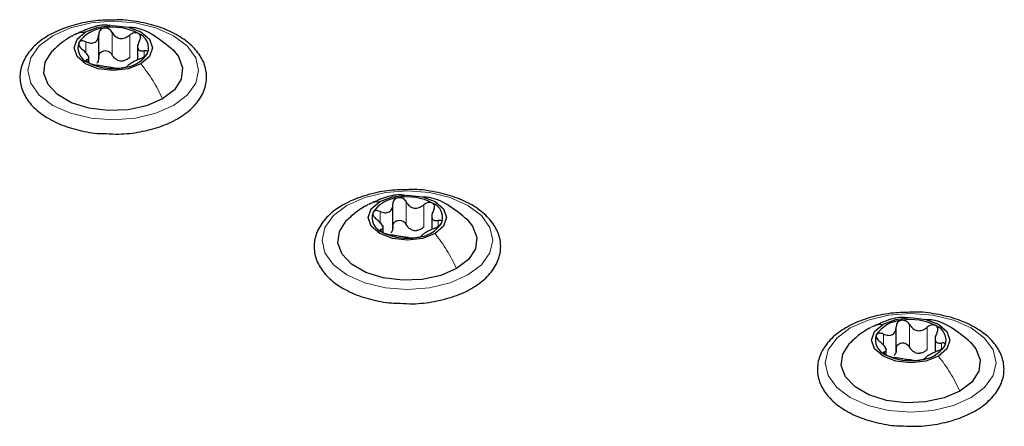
# Paper-space layout 'Blatt2' of a CAD drawing. Header units: millimetres. Extents: x 5 to 418, y 2 to 292.
# Tile 78 of 104: x 141.59 to 151.97, y 225.02 to 229.31. Entities that reach past the tile are written whole.
import ezdxf

# ---------------------------------------------------------------- set-up
doc = ezdxf.new("R2010")
doc.units = ezdxf.units.MM

psp = doc.layouts.new('Blatt2')

# ---------------------------------------------------------------- linework, layer by layer
at = {"color": 7, "linetype": 'Continuous', "lineweight": 25}
for p, q in [((142.425, 228.887), (142.425, 229.15)), ((142.834, 229.047), (142.834, 228.884)), ((142.322, 228.859), (142.322, 228.927)), ((145.525, 227.098), (145.525, 227.361)), ((145.934, 227.257), (145.934, 227.094)), ((145.421, 227.063), (145.421, 227.137)), ((150.828, 225.805), (150.828, 226.068)), ((151.237, 225.965), (151.237, 225.802)), ((150.724, 225.777), (150.724, 225.845))]:
    psp.add_line(p, q, dxfattribs=at)
at = {"color": 7, "linetype": 'Continuous', "lineweight": 18}
for p, q in [((142.566, 228.936), (142.566, 229.174)), ((142.751, 228.907), (142.751, 229.145)), ((142.29, 228.957), (142.29, 229.074)), ((142.903, 228.918), (142.903, 228.979)), ((142.302, 228.864), (142.302, 228.886)), ((145.666, 227.147), (145.666, 227.385)), ((145.85, 227.118), (145.85, 227.356)), ((145.39, 227.168), (145.39, 227.285)), ((146.003, 227.129), (146.003, 227.19)), ((145.402, 227.075), (145.402, 227.097)), ((150.969, 225.854), (150.969, 226.092)), ((150.693, 225.875), (150.693, 225.992)), ((151.154, 225.825), (151.154, 226.064)), ((151.306, 225.836), (151.306, 225.897)), ((150.705, 225.782), (150.705, 225.804))]:
    psp.add_line(p, q, dxfattribs=at)
at = {"color": 7, "linetype": 'Continuous', "lineweight": 18, "flags": 128}
for points in [[(141.942, 229.139), (142.128, 229.221), (142.345, 229.273), (142.578, 229.291), (142.811, 229.273), (143.028, 229.221), (143.214, 229.139), (143.357, 229.031), (143.447, 228.906), (143.478, 228.771), (143.447, 228.637), (143.357, 228.511), (143.214, 228.404), (143.028, 228.321), (142.811, 228.269), (142.578, 228.252), (142.345, 228.269), (142.128, 228.321), (141.942, 228.404), (141.799, 228.511), (141.709, 228.637), (141.678, 228.771), (141.709, 228.906), (141.799, 229.031), (141.942, 229.139)], [(145.041, 227.349), (145.228, 227.432), (145.445, 227.484), (145.678, 227.502), (145.91, 227.484), (146.128, 227.432), (146.314, 227.349), (146.457, 227.242), (146.547, 227.116), (146.578, 226.982), (146.547, 226.848), (146.457, 226.722), (146.314, 226.615), (146.128, 226.532), (145.91, 226.48), (145.678, 226.462), (145.445, 226.48), (145.228, 226.532), (145.041, 226.615), (144.898, 226.722), (144.808, 226.848), (144.778, 226.982), (144.808, 227.116), (144.898, 227.242), (145.041, 227.349)], [(150.344, 226.057), (150.531, 226.139), (150.748, 226.191), (150.981, 226.209), (151.214, 226.191), (151.431, 226.139), (151.617, 226.057), (151.76, 225.949), (151.85, 225.824), (151.881, 225.689), (151.85, 225.555), (151.76, 225.43), (151.617, 225.322), (151.431, 225.239), (151.214, 225.187), (150.981, 225.17), (150.748, 225.187), (150.531, 225.239), (150.344, 225.322), (150.201, 225.43), (150.111, 225.555), (150.081, 225.689), (150.111, 225.824), (150.201, 225.949), (150.344, 226.057)]]:
    psp.add_lwpolyline(points, dxfattribs=at)
at = {"color": 7, "linetype": 'Continuous', "lineweight": 25, "flags": 128}
for points in [[(142.286, 229.178), (142.42, 229.229), (142.578, 229.248), (142.736, 229.229), (142.87, 229.178), (142.959, 229.101), (142.991, 229.009), (142.959, 228.918), (142.87, 228.841)], [(142.87, 228.841), (142.736, 228.789), (142.578, 228.771), (142.42, 228.789), (142.286, 228.841), (142.197, 228.918), (142.166, 229.009), (142.197, 229.101), (142.286, 229.178)], [(143.097, 228.472), (142.929, 228.4), (142.734, 228.358), (142.526, 228.349), (142.322, 228.375), (142.139, 228.432), (141.991, 228.518), (141.891, 228.623), (141.847, 228.741), (141.861, 228.861), (141.934, 228.974), (141.939, 228.979)], [(143.208, 228.988), (143.265, 228.919), (143.309, 228.801), (143.295, 228.681), (143.222, 228.568), (143.097, 228.472)], [(145.386, 227.389), (145.52, 227.44), (145.678, 227.458), (145.835, 227.44), (145.969, 227.389), (146.059, 227.311), (146.09, 227.22), (146.059, 227.129), (145.969, 227.052)], [(145.969, 227.052), (145.835, 227), (145.678, 226.982), (145.52, 227), (145.386, 227.052), (145.296, 227.129), (145.265, 227.22), (145.296, 227.311), (145.386, 227.389)], [(146.196, 226.683), (146.029, 226.61), (145.833, 226.568), (145.625, 226.56), (145.421, 226.585), (145.238, 226.643), (145.09, 226.728), (144.99, 226.834), (144.946, 226.952), (144.961, 227.072), (145.034, 227.185), (145.039, 227.19)], [(146.308, 227.199), (146.365, 227.13), (146.409, 227.012), (146.394, 226.892), (146.321, 226.779), (146.196, 226.683)], [(151.272, 225.759), (151.139, 225.707), (150.981, 225.689), (150.823, 225.707), (150.689, 225.759), (150.6, 225.836), (150.568, 225.927), (150.6, 226.019), (150.689, 226.096)], [(150.689, 226.096), (150.823, 226.147), (150.981, 226.166), (151.139, 226.147), (151.272, 226.096), (151.362, 226.019), (151.393, 225.927), (151.362, 225.836), (151.272, 225.759)], [(151.499, 225.39), (151.332, 225.318), (151.137, 225.276), (150.928, 225.267), (150.725, 225.293), (150.541, 225.35), (150.394, 225.436), (150.294, 225.541), (150.249, 225.659), (150.264, 225.779), (150.337, 225.892), (150.342, 225.897)], [(151.611, 225.906), (151.668, 225.837), (151.712, 225.72), (151.697, 225.599), (151.624, 225.486), (151.499, 225.39)]]:
    psp.add_lwpolyline(points, dxfattribs=at)
at = {"color": 7, "linetype": 'Continuous', "lineweight": 25}
for centre, radius, start, end in [((142.501, 228.877), 0.342, 93.4335, 146.5611), ((142.579, 228.651), 0.576, 62.6428, 99.7711), ((142.785, 229.008), 0.165, 340.539, 69.2579), ((142.371, 229.011), 0.165, 160.539, 249.2579), ((142.681, 229.082), 0.211, 254.2708, 268.1431), ((142.655, 229.142), 0.342, 273.4335, 326.5611), ((142.577, 229.368), 0.576, 242.6428, 279.7711), ((145.601, 227.088), 0.342, 93.4335, 146.5611), ((145.678, 226.862), 0.576, 62.6428, 99.7711), ((145.884, 227.219), 0.165, 340.539, 69.2579), ((145.471, 227.221), 0.165, 160.539, 249.2579), ((145.754, 227.353), 0.342, 273.4335, 326.5611), ((145.677, 227.578), 0.576, 242.6428, 279.7711), ((145.78, 227.293), 0.211, 254.2708, 268.1431), ((150.904, 225.795), 0.342, 93.4335, 146.5611), ((150.981, 225.569), 0.576, 62.6428, 99.7711), ((151.188, 225.926), 0.165, 340.539, 69.2579), ((150.774, 225.929), 0.165, 160.539, 249.2579), ((151.057, 226.06), 0.342, 273.4335, 326.5611), ((150.98, 226.286), 0.576, 242.6428, 279.7711), ((151.083, 226), 0.211, 254.2708, 268.1431)]:
    psp.add_arc(centre, radius, start, end, dxfattribs=at)
for points, knots in [([(142.594, 229.304), (142.527, 229.303), (142.384, 229.301), (142.174, 229.259), (141.976, 229.189), (141.808, 229.091), (141.681, 228.968), (141.605, 228.827), (141.586, 228.677), (141.624, 228.535), (141.709, 228.407), (141.809, 228.319), (141.881, 228.275), (141.9, 228.264)], [0, 0, 0, 0, 0.086679, 0.18602, 0.285774, 0.386232, 0.487425, 0.587594, 0.683756, 0.776289, 0.868666, 0.964239, 1, 1, 1, 1]), ([(142.503, 228.106), (142.547, 228.103), (142.667, 228.097), (142.863, 228.121), (143.074, 228.174), (143.26, 228.258), (143.411, 228.368), (143.516, 228.5), (143.567, 228.647), (143.559, 228.795), (143.5, 228.931), (143.394, 229.052), (143.247, 229.155), (143.061, 229.237), (142.849, 229.287), (142.688, 229.309), (142.603, 229.305), (142.594, 229.304)], [0, 0, 0, 0, 0.043178, 0.116961, 0.19094, 0.26533, 0.340301, 0.415461, 0.48884, 0.558844, 0.627333, 0.696902, 0.76915, 0.842962, 0.916921, 0.990714, 1, 1, 1, 1]), ([(142.545, 229.245), (142.532, 229.247), (142.457, 229.256), (142.327, 229.222), (142.223, 229.172), (142.173, 229.149)], [0, 0, 0, 0, 0.101836, 0.574859, 1, 1, 1, 1]), ([(142.481, 229.219), (142.473, 229.216), (142.456, 229.212), (142.438, 229.196), (142.427, 229.175), (142.426, 229.16), (142.425, 229.152)], [0, 0, 0, 0, 0.250033, 0.499632, 0.749228, 1, 1, 1, 1]), ([(142.566, 229.174), (142.562, 229.181), (142.553, 229.195), (142.532, 229.21), (142.507, 229.22), (142.49, 229.219), (142.481, 229.219)], [0, 0, 0, 0, 0.249815, 0.499908, 0.75012, 1, 1, 1, 1]), ([(143.213, 228.983), (143.144, 229.041), (143.023, 229.141), (142.857, 229.219), (142.769, 229.225), (142.747, 229.226)], [0, 0, 0, 0, 0.507466, 0.877443, 1, 1, 1, 1]), ([(142.139, 229.135), (142.105, 229.113), (142.033, 229.068), (141.97, 229.009), (141.937, 228.977)], [0, 0, 0, 0, 0.4735862, 1, 1, 1, 1]), ([(142.29, 229.074), (142.283, 229.077), (142.267, 229.083), (142.244, 229.084), (142.225, 229.079), (142.219, 229.07), (142.216, 229.065)], [0, 0, 0, 0, 0.249807, 0.500055, 0.750309, 1, 1, 1, 1]), ([(142.29, 229.074), (142.307, 229.068), (142.333, 229.059), (142.365, 229.061), (142.388, 229.069), (142.405, 229.084), (142.422, 229.111), (142.424, 229.136), (142.425, 229.152)], [0, 0, 0, 0, 0.249168, 0.374303, 0.498903, 0.623987, 0.749746, 1, 1, 1, 1]), ([(142.566, 229.174), (142.576, 229.159), (142.59, 229.137), (142.621, 229.118), (142.647, 229.109), (142.675, 229.109), (142.712, 229.118), (142.735, 229.134), (142.751, 229.145)], [0, 0, 0, 0, 0.249199, 0.374336, 0.49893, 0.624007, 0.749759, 1, 1, 1, 1]), ([(142.843, 229.163), (142.836, 229.165), (142.823, 229.171), (142.797, 229.169), (142.772, 229.161), (142.758, 229.151), (142.751, 229.145)], [0, 0, 0, 0, 0.2499907, 0.4996106, 0.7491271, 1, 1, 1, 1]), ([(142.854, 229.086), (142.847, 229.07), (142.835, 229.047), (142.834, 229.018), (142.838, 229), (142.848, 228.987), (142.868, 228.976), (142.889, 228.978), (142.903, 228.979)], [0, 0, 0, 0, 0.249201, 0.374338, 0.498932, 0.624008, 0.74976, 1, 1, 1, 1]), ([(142.854, 229.086), (142.858, 229.093), (142.865, 229.108), (142.866, 229.13), (142.86, 229.15), (142.849, 229.158), (142.843, 229.163)], [0, 0, 0, 0, 0.249852, 0.499902, 0.750115, 1, 1, 1, 1]), ([(142.216, 229.065), (142.214, 229.06), (142.212, 229.049), (142.219, 229.03), (142.233, 229.01), (142.246, 228.999), (142.253, 228.993)], [0, 0, 0, 0, 0.249857, 0.499466, 0.749011, 1, 1, 1, 1]), ([(142.302, 228.886), (142.309, 228.889), (142.321, 228.892), (142.322, 228.905), (142.318, 228.919), (142.308, 228.936), (142.288, 228.962), (142.267, 228.981), (142.253, 228.993)], [0, 0, 0, 0, 0.249201, 0.374338, 0.498932, 0.624008, 0.74976, 1, 1, 1, 1]), ([(142.425, 228.914), (142.426, 228.922), (142.427, 228.937), (142.438, 228.958), (142.456, 228.973), (142.48, 228.982), (142.507, 228.981), (142.532, 228.972), (142.553, 228.957), (142.562, 228.943), (142.566, 228.936)], [0, 0, 0, 0, 0.125193, 0.249438, 0.374279, 0.499024, 0.623869, 0.749369, 0.87443, 1, 1, 1, 1]), ([(142.94, 228.953), (142.942, 228.958), (142.944, 228.967), (142.937, 228.977), (142.923, 228.981), (142.91, 228.98), (142.903, 228.979)], [0, 0, 0, 0, 0.249857, 0.499466, 0.749011, 1, 1, 1, 1]), ([(142.302, 228.886), (142.299, 228.886), (142.291, 228.884), (142.29, 228.877), (142.296, 228.867), (142.307, 228.86), (142.313, 228.856)], [0, 0, 0, 0, 0.249852, 0.499902, 0.750115, 1, 1, 1, 1]), ([(142.425, 228.914), (142.425, 228.901), (142.424, 228.875), (142.41, 228.856), (142.404, 228.846)], [0, 0, 0, 0, 0.50155, 1, 1, 1, 1]), ([(142.623, 228.88), (142.611, 228.887), (142.587, 228.901), (142.573, 228.924), (142.566, 228.936)], [0, 0, 0, 0, 0.498457, 1, 1, 1, 1]), ([(142.751, 228.907), (142.739, 228.898), (142.716, 228.881), (142.688, 228.875), (142.674, 228.872)], [0, 0, 0, 0, 0.501552, 1, 1, 1, 1]), ([(142.866, 228.898), (142.849, 228.891), (142.823, 228.879), (142.791, 228.862), (142.768, 228.85), (142.751, 228.839), (142.734, 228.828), (142.732, 228.823), (142.731, 228.82)], [0, 0, 0, 0, 0.249168, 0.374303, 0.498903, 0.623987, 0.749746, 1, 1, 1, 1]), ([(142.866, 228.898), (142.874, 228.901), (142.889, 228.908), (142.912, 228.922), (142.931, 228.938), (142.937, 228.948), (142.94, 228.953)], [0, 0, 0, 0, 0.2498071, 0.5000551, 0.7503094, 1, 1, 1, 1]), ([(142.313, 228.856), (142.32, 228.853), (142.333, 228.846), (142.359, 228.837), (142.384, 228.83), (142.398, 228.828), (142.405, 228.827)], [0, 0, 0, 0, 0.249991, 0.499611, 0.749127, 1, 1, 1, 1]), ([(142.59, 228.798), (142.58, 228.8), (142.566, 228.802), (142.535, 228.805), (142.509, 228.809), (142.481, 228.814), (142.444, 228.821), (142.421, 228.824), (142.405, 228.827)], [0, 0, 0, 0, 0.249199, 0.374336, 0.49893, 0.624007, 0.749759, 1, 1, 1, 1]), ([(142.59, 228.798), (142.594, 228.798), (142.603, 228.796), (142.624, 228.796), (142.649, 228.797), (142.666, 228.799), (142.675, 228.8)], [0, 0, 0, 0, 0.2498147, 0.4999078, 0.7501201, 1, 1, 1, 1]), ([(142.675, 228.8), (142.683, 228.802), (142.7, 228.805), (142.718, 228.811), (142.729, 228.816), (142.73, 228.819), (142.731, 228.82)], [0, 0, 0, 0, 0.250033, 0.4996315, 0.7492277, 1, 1, 1, 1]), ([(141.9, 228.264), (141.93, 228.247), (142.018, 228.2), (142.188, 228.145), (142.364, 228.108), (142.472, 228.106), (142.503, 228.106)], [0, 0, 0, 0, 0.180167, 0.52014, 0.85956, 1, 1, 1, 1]), ([(145.693, 227.515), (145.627, 227.514), (145.484, 227.512), (145.274, 227.47), (145.075, 227.4), (144.907, 227.301), (144.78, 227.179), (144.704, 227.037), (144.686, 226.888), (144.723, 226.745), (144.809, 226.617), (144.909, 226.53), (144.98, 226.486), (144.999, 226.474)], [0, 0, 0, 0, 0.086679, 0.18602, 0.285774, 0.386232, 0.487425, 0.587594, 0.683756, 0.776289, 0.868666, 0.964239, 1, 1, 1, 1]), ([(145.644, 227.456), (145.631, 227.458), (145.557, 227.466), (145.427, 227.432), (145.322, 227.383), (145.272, 227.36)], [0, 0, 0, 0, 0.101836, 0.574859, 1, 1, 1, 1]), ([(145.58, 227.429), (145.572, 227.427), (145.556, 227.423), (145.538, 227.407), (145.526, 227.386), (145.525, 227.371), (145.525, 227.363)], [0, 0, 0, 0, 0.250033, 0.499632, 0.749228, 1, 1, 1, 1]), ([(145.666, 227.385), (145.662, 227.392), (145.653, 227.406), (145.632, 227.421), (145.607, 227.431), (145.589, 227.43), (145.58, 227.429)], [0, 0, 0, 0, 0.249815, 0.499908, 0.75012, 1, 1, 1, 1]), ([(145.603, 226.317), (145.647, 226.314), (145.767, 226.307), (145.962, 226.332), (146.174, 226.385), (146.36, 226.469), (146.51, 226.579), (146.615, 226.71), (146.666, 226.857), (146.659, 227.005), (146.599, 227.142), (146.494, 227.263), (146.346, 227.366), (146.161, 227.447), (145.949, 227.498), (145.788, 227.52), (145.703, 227.515), (145.693, 227.515)], [0, 0, 0, 0, 0.043178, 0.116961, 0.19094, 0.26533, 0.340301, 0.415461, 0.48884, 0.558844, 0.627333, 0.696902, 0.76915, 0.842962, 0.916921, 0.990714, 1, 1, 1, 1]), ([(146.313, 227.194), (146.243, 227.252), (146.123, 227.352), (145.956, 227.43), (145.868, 227.436), (145.847, 227.437)], [0, 0, 0, 0, 0.507466, 0.877443, 1, 1, 1, 1]), ([(145.239, 227.345), (145.205, 227.324), (145.132, 227.279), (145.07, 227.219), (145.037, 227.188)], [0, 0, 0, 0, 0.4735862, 1, 1, 1, 1]), ([(145.39, 227.285), (145.407, 227.279), (145.432, 227.27), (145.465, 227.272), (145.487, 227.28), (145.505, 227.295), (145.522, 227.321), (145.524, 227.346), (145.525, 227.363)], [0, 0, 0, 0, 0.249168, 0.374303, 0.498903, 0.623987, 0.749746, 1, 1, 1, 1]), ([(145.666, 227.385), (145.675, 227.37), (145.69, 227.347), (145.721, 227.328), (145.747, 227.32), (145.775, 227.32), (145.812, 227.328), (145.835, 227.345), (145.85, 227.356)], [0, 0, 0, 0, 0.249199, 0.374336, 0.49893, 0.624007, 0.749759, 1, 1, 1, 1]), ([(145.943, 227.373), (145.936, 227.376), (145.922, 227.382), (145.897, 227.38), (145.872, 227.372), (145.857, 227.361), (145.85, 227.356)], [0, 0, 0, 0, 0.2499907, 0.4996106, 0.7491271, 1, 1, 1, 1]), ([(145.953, 227.297), (145.957, 227.304), (145.964, 227.318), (145.966, 227.34), (145.959, 227.36), (145.948, 227.369), (145.943, 227.373)], [0, 0, 0, 0, 0.249852, 0.499902, 0.750115, 1, 1, 1, 1]), ([(145.315, 227.276), (145.314, 227.271), (145.311, 227.26), (145.318, 227.24), (145.332, 227.221), (145.346, 227.209), (145.352, 227.204)], [0, 0, 0, 0, 0.249857, 0.499466, 0.749011, 1, 1, 1, 1]), ([(145.39, 227.285), (145.382, 227.288), (145.366, 227.294), (145.344, 227.295), (145.325, 227.289), (145.318, 227.281), (145.315, 227.276)], [0, 0, 0, 0, 0.249807, 0.500055, 0.750309, 1, 1, 1, 1]), ([(145.953, 227.297), (145.946, 227.281), (145.935, 227.258), (145.933, 227.229), (145.937, 227.21), (145.948, 227.197), (145.968, 227.187), (145.989, 227.189), (146.003, 227.19)], [0, 0, 0, 0, 0.249201, 0.374338, 0.498932, 0.624008, 0.74976, 1, 1, 1, 1]), ([(145.402, 227.097), (145.409, 227.099), (145.42, 227.102), (145.422, 227.116), (145.418, 227.13), (145.407, 227.147), (145.388, 227.173), (145.366, 227.191), (145.352, 227.204)], [0, 0, 0, 0, 0.249201, 0.374338, 0.498932, 0.624008, 0.74976, 1, 1, 1, 1]), ([(145.525, 227.125), (145.524, 227.112), (145.523, 227.086), (145.51, 227.066), (145.503, 227.056)], [0, 0, 0, 0, 0.50155, 1, 1, 1, 1]), ([(145.525, 227.125), (145.525, 227.132), (145.526, 227.148), (145.537, 227.168), (145.556, 227.184), (145.58, 227.193), (145.607, 227.192), (145.632, 227.183), (145.653, 227.168), (145.661, 227.154), (145.666, 227.147)], [0, 0, 0, 0, 0.125193, 0.249438, 0.374279, 0.499024, 0.623869, 0.749369, 0.87443, 1, 1, 1, 1]), ([(145.723, 227.09), (145.711, 227.097), (145.687, 227.111), (145.673, 227.135), (145.666, 227.147)], [0, 0, 0, 0, 0.498457, 1, 1, 1, 1]), ([(145.85, 227.118), (145.839, 227.109), (145.816, 227.091), (145.787, 227.086), (145.773, 227.083)], [0, 0, 0, 0, 0.501552, 1, 1, 1, 1]), ([(145.965, 227.109), (145.948, 227.101), (145.923, 227.09), (145.89, 227.073), (145.868, 227.06), (145.85, 227.05), (145.833, 227.038), (145.831, 227.034), (145.83, 227.031)], [0, 0, 0, 0, 0.249168, 0.374303, 0.498903, 0.623987, 0.749746, 1, 1, 1, 1]), ([(145.965, 227.109), (145.973, 227.112), (145.989, 227.119), (146.011, 227.133), (146.03, 227.149), (146.037, 227.159), (146.04, 227.164)], [0, 0, 0, 0, 0.2498071, 0.5000551, 0.7503094, 1, 1, 1, 1]), ([(146.04, 227.164), (146.041, 227.169), (146.044, 227.178), (146.037, 227.188), (146.023, 227.192), (146.01, 227.191), (146.003, 227.19)], [0, 0, 0, 0, 0.249857, 0.499466, 0.749011, 1, 1, 1, 1]), ([(145.402, 227.097), (145.398, 227.096), (145.391, 227.094), (145.389, 227.087), (145.396, 227.078), (145.407, 227.071), (145.412, 227.067)], [0, 0, 0, 0, 0.249852, 0.499902, 0.750115, 1, 1, 1, 1]), ([(145.412, 227.067), (145.419, 227.063), (145.433, 227.056), (145.458, 227.048), (145.484, 227.041), (145.498, 227.039), (145.505, 227.038)], [0, 0, 0, 0, 0.249991, 0.499611, 0.749127, 1, 1, 1, 1]), ([(145.689, 227.009), (145.68, 227.01), (145.665, 227.012), (145.634, 227.016), (145.608, 227.02), (145.58, 227.025), (145.543, 227.031), (145.52, 227.035), (145.505, 227.038)], [0, 0, 0, 0, 0.249199, 0.374336, 0.49893, 0.624007, 0.749759, 1, 1, 1, 1]), ([(145.689, 227.009), (145.693, 227.008), (145.702, 227.007), (145.723, 227.007), (145.748, 227.008), (145.766, 227.01), (145.775, 227.011)], [0, 0, 0, 0, 0.2498147, 0.4999078, 0.7501201, 1, 1, 1, 1]), ([(145.775, 227.011), (145.783, 227.013), (145.799, 227.015), (145.817, 227.021), (145.829, 227.027), (145.83, 227.029), (145.83, 227.031)], [0, 0, 0, 0, 0.250033, 0.4996315, 0.7492277, 1, 1, 1, 1]), ([(144.999, 226.474), (145.03, 226.458), (145.117, 226.411), (145.287, 226.355), (145.464, 226.319), (145.571, 226.317), (145.603, 226.317)], [0, 0, 0, 0, 0.180167, 0.52014, 0.85956, 1, 1, 1, 1]), ([(150.996, 226.222), (150.93, 226.221), (150.787, 226.219), (150.577, 226.178), (150.378, 226.107), (150.211, 226.009), (150.084, 225.886), (150.008, 225.745), (149.989, 225.595), (150.026, 225.453), (150.112, 225.325), (150.212, 225.237), (150.283, 225.194), (150.303, 225.182)], [0, 0, 0, 0, 0.0866794, 0.1860201, 0.2857737, 0.3862316, 0.4874251, 0.5875941, 0.6837558, 0.7762888, 0.8686662, 0.9642393, 1, 1, 1, 1]), ([(150.906, 225.024), (150.95, 225.021), (151.07, 225.015), (151.265, 225.039), (151.477, 225.093), (151.663, 225.176), (151.813, 225.286), (151.919, 225.418), (151.97, 225.565), (151.962, 225.713), (151.903, 225.849), (151.797, 225.97), (151.649, 226.073), (151.464, 226.155), (151.252, 226.205), (151.091, 226.227), (151.006, 226.223), (150.996, 226.222)], [0, 0, 0, 0, 0.043178, 0.116961, 0.19094, 0.26533, 0.340301, 0.415461, 0.48884, 0.558844, 0.627333, 0.696902, 0.76915, 0.842962, 0.916921, 0.990714, 1, 1, 1, 1]), ([(150.958, 226.162), (150.942, 226.164), (150.864, 226.174), (150.73, 226.14), (150.625, 226.09), (150.576, 226.067)], [0, 0, 0, 0, 0.12537, 0.5859986, 1, 1, 1, 1]), ([(150.693, 225.992), (150.71, 225.986), (150.736, 225.977), (150.768, 225.979), (150.79, 225.987), (150.808, 226.002), (150.825, 226.029), (150.827, 226.054), (150.828, 226.07)], [0, 0, 0, 0, 0.249168, 0.374303, 0.498903, 0.623987, 0.749746, 1, 1, 1, 1]), ([(150.884, 226.137), (150.875, 226.134), (150.859, 226.13), (150.841, 226.114), (150.83, 226.093), (150.829, 226.078), (150.828, 226.07)], [0, 0, 0, 0, 0.250033, 0.499632, 0.749228, 1, 1, 1, 1]), ([(150.969, 226.092), (150.965, 226.099), (150.956, 226.113), (150.935, 226.128), (150.91, 226.138), (150.892, 226.137), (150.884, 226.137)], [0, 0, 0, 0, 0.249815, 0.499908, 0.75012, 1, 1, 1, 1]), ([(150.969, 226.092), (150.979, 226.077), (150.993, 226.055), (151.024, 226.036), (151.05, 226.027), (151.078, 226.027), (151.115, 226.036), (151.138, 226.052), (151.154, 226.064)], [0, 0, 0, 0, 0.249199, 0.374336, 0.49893, 0.624007, 0.749759, 1, 1, 1, 1]), ([(151.616, 225.901), (151.546, 225.959), (151.426, 226.059), (151.26, 226.138), (151.172, 226.143), (151.15, 226.144)], [0, 0, 0, 0, 0.507466, 0.877443, 1, 1, 1, 1]), ([(151.246, 226.081), (151.239, 226.083), (151.225, 226.089), (151.2, 226.088), (151.175, 226.079), (151.161, 226.069), (151.154, 226.064)], [0, 0, 0, 0, 0.2499907, 0.4996106, 0.7491271, 1, 1, 1, 1]), ([(151.257, 226.004), (151.26, 226.011), (151.267, 226.026), (151.269, 226.048), (151.263, 226.068), (151.252, 226.076), (151.246, 226.081)], [0, 0, 0, 0, 0.249852, 0.499902, 0.750115, 1, 1, 1, 1]), ([(150.542, 226.053), (150.508, 226.031), (150.435, 225.987), (150.373, 225.927), (150.34, 225.895)], [0, 0, 0, 0, 0.4735862, 1, 1, 1, 1]), ([(150.619, 225.984), (150.617, 225.978), (150.614, 225.967), (150.622, 225.948), (150.636, 225.928), (150.649, 225.917), (150.655, 225.911)], [0, 0, 0, 0, 0.249857, 0.499466, 0.749011, 1, 1, 1, 1]), ([(150.693, 225.992), (150.685, 225.995), (150.67, 226.001), (150.647, 226.002), (150.628, 225.997), (150.622, 225.988), (150.619, 225.984)], [0, 0, 0, 0, 0.249807, 0.500055, 0.750309, 1, 1, 1, 1]), ([(151.257, 226.004), (151.249, 225.988), (151.238, 225.965), (151.237, 225.936), (151.241, 225.918), (151.251, 225.905), (151.271, 225.894), (151.292, 225.896), (151.306, 225.897)], [0, 0, 0, 0, 0.249201, 0.374338, 0.498932, 0.624008, 0.74976, 1, 1, 1, 1]), ([(150.705, 225.804), (150.712, 225.807), (150.723, 225.81), (150.725, 225.823), (150.721, 225.837), (150.711, 225.854), (150.691, 225.88), (150.67, 225.899), (150.655, 225.911)], [0, 0, 0, 0, 0.249201, 0.374338, 0.498932, 0.624008, 0.74976, 1, 1, 1, 1]), ([(150.828, 225.832), (150.829, 225.84), (150.83, 225.855), (150.841, 225.876), (150.859, 225.891), (150.883, 225.9), (150.91, 225.899), (150.935, 225.891), (150.956, 225.875), (150.965, 225.861), (150.969, 225.854)], [0, 0, 0, 0, 0.125193, 0.249438, 0.374279, 0.499024, 0.623869, 0.749369, 0.87443, 1, 1, 1, 1]), ([(151.268, 225.816), (151.276, 225.82), (151.292, 225.826), (151.315, 225.84), (151.334, 225.856), (151.34, 225.866), (151.343, 225.871)], [0, 0, 0, 0, 0.249807, 0.500055, 0.750309, 1, 1, 1, 1]), ([(151.343, 225.871), (151.344, 225.876), (151.347, 225.886), (151.34, 225.895), (151.326, 225.9), (151.313, 225.898), (151.306, 225.897)], [0, 0, 0, 0, 0.249857, 0.499466, 0.749011, 1, 1, 1, 1]), ([(150.705, 225.804), (150.701, 225.804), (150.694, 225.802), (150.693, 225.795), (150.699, 225.785), (150.71, 225.778), (150.716, 225.774)], [0, 0, 0, 0, 0.249852, 0.499902, 0.750115, 1, 1, 1, 1]), ([(150.716, 225.774), (150.723, 225.771), (150.736, 225.764), (150.762, 225.755), (150.787, 225.748), (150.801, 225.746), (150.808, 225.745)], [0, 0, 0, 0, 0.249991, 0.499611, 0.749127, 1, 1, 1, 1]), ([(150.828, 225.832), (150.828, 225.819), (150.827, 225.794), (150.813, 225.774), (150.806, 225.764)], [0, 0, 0, 0, 0.50155, 1, 1, 1, 1]), ([(151.026, 225.798), (151.014, 225.805), (150.99, 225.819), (150.976, 225.842), (150.969, 225.854)], [0, 0, 0, 0, 0.498457, 1, 1, 1, 1]), ([(151.154, 225.825), (151.142, 225.816), (151.119, 225.799), (151.091, 225.793), (151.077, 225.79)], [0, 0, 0, 0, 0.501552, 1, 1, 1, 1]), ([(151.268, 225.816), (151.251, 225.809), (151.226, 225.797), (151.193, 225.78), (151.171, 225.768), (151.154, 225.757), (151.137, 225.746), (151.135, 225.741), (151.133, 225.738)], [0, 0, 0, 0, 0.249168, 0.374303, 0.498903, 0.623987, 0.749746, 1, 1, 1, 1]), ([(150.992, 225.716), (150.983, 225.718), (150.968, 225.72), (150.938, 225.723), (150.911, 225.727), (150.883, 225.732), (150.847, 225.739), (150.823, 225.742), (150.808, 225.745)], [0, 0, 0, 0, 0.249199, 0.374336, 0.49893, 0.624007, 0.749759, 1, 1, 1, 1]), ([(150.992, 225.716), (150.997, 225.716), (151.005, 225.715), (151.026, 225.714), (151.052, 225.715), (151.069, 225.717), (151.078, 225.718)], [0, 0, 0, 0, 0.2498147, 0.4999078, 0.7501201, 1, 1, 1, 1]), ([(151.078, 225.718), (151.086, 225.72), (151.103, 225.723), (151.121, 225.729), (151.132, 225.734), (151.133, 225.737), (151.133, 225.738)], [0, 0, 0, 0, 0.250033, 0.499632, 0.749228, 1, 1, 1, 1]), ([(150.303, 225.182), (150.333, 225.165), (150.421, 225.118), (150.59, 225.063), (150.767, 225.026), (150.874, 225.024), (150.906, 225.024)], [0, 0, 0, 0, 0.180167, 0.52014, 0.85956, 1, 1, 1, 1])]:
    psp.add_open_spline(points, degree=3, knots=knots, dxfattribs=at)
at = {"color": 7, "linetype": 'Continuous', "lineweight": 18}
for points in [[(142.141, 229.131), (142.148, 229.137), (142.187, 229.168), (142.241, 229.173), (142.286, 229.178)], [(145.241, 227.342), (145.247, 227.347), (145.287, 227.379), (145.341, 227.384), (145.386, 227.389)], [(150.544, 226.049), (150.551, 226.055), (150.59, 226.086), (150.644, 226.091), (150.689, 226.096)]]:
    psp.add_open_spline(points, degree=3, knots=[0, 0, 0, 0, 0.162643, 1, 1, 1, 1], dxfattribs=at)
for points in [[(143.097, 228.472), (143.065, 228.538), (143.001, 228.669), (142.913, 228.784), (142.87, 228.841)], [(146.196, 226.683), (146.164, 226.748), (146.1, 226.879), (146.013, 226.994), (145.969, 227.052)], [(151.499, 225.39), (151.467, 225.456), (151.404, 225.587), (151.316, 225.702), (151.272, 225.759)]]:
    psp.add_open_spline(points, degree=3, dxfattribs=at)

doc.saveas('drawing.dxf')
